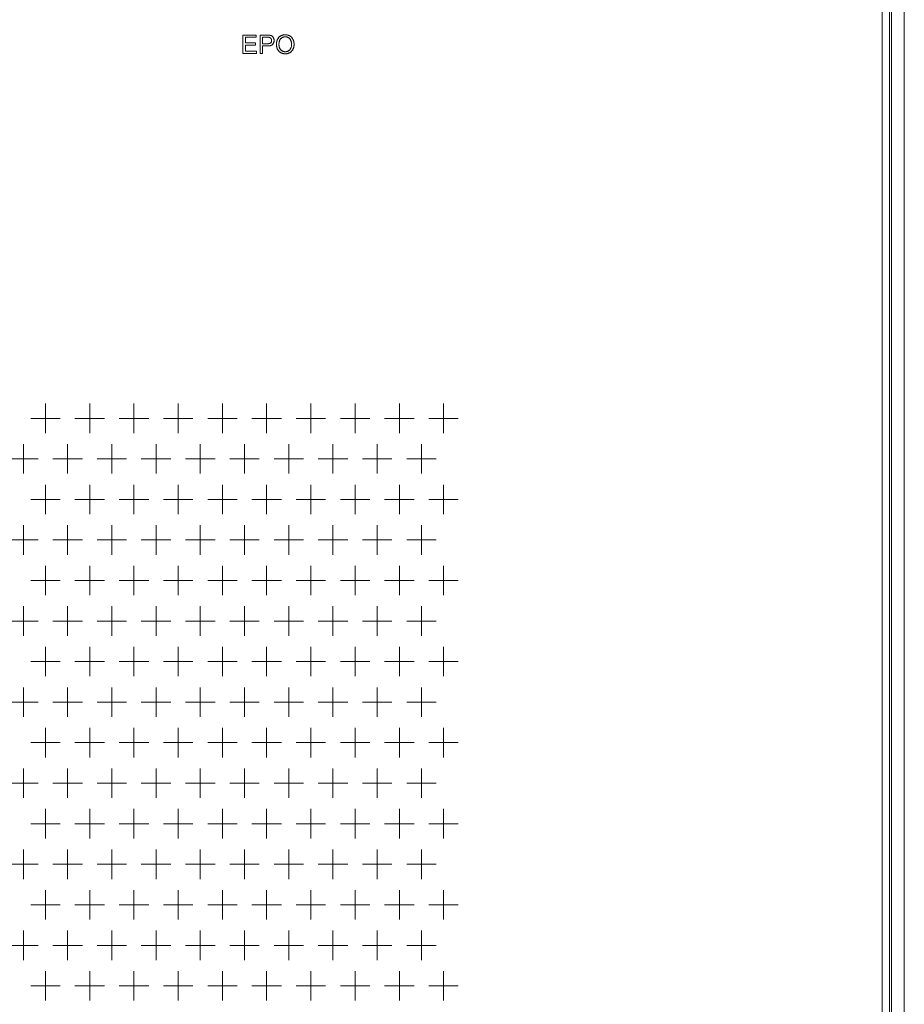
# Model space of a CAD drawing. Extents: x 4773 to 8448, y 27273 to 31291.
# Tile 42 of 99: x 5610 to 5850, y 28491 to 28758. Entities that reach past the tile are written whole.
import ezdxf

# ---------------------------------------------------------------- set-up
doc = ezdxf.new("R2010")
doc.units = 0
doc.header["$LTSCALE"] = 7.5
doc.header["$MEASUREMENT"] = 0
doc.layers.get('0').update_dxf_attribs({"linetype": 'CONTINUOUS', "lineweight": 18})

msp = doc.modelspace()

# ---------------------------------------------------------------- linework, layer by layer
at = {"linetype": 'Continuous'}
for p, q in [((5843.676, 29408.952), (5843.676, 27436.952)), ((5845.676, 29408.952), (5845.676, 27436.952)), ((5846.176, 27436.952), (5846.176, 29408.952)), ((5849.676, 27436.952), (5849.676, 29408.952)), ((5670.234, 28753.952), (5670.234, 28748.952)), ((5670.234, 28753.952), (5670.234, 28748.952)), ((5673.849, 28753.952), (5670.234, 28753.952)), ((5673.849, 28753.952), (5670.234, 28753.952)), ((5670.896, 28751.83), (5670.896, 28753.362)), ((5670.896, 28751.83), (5670.896, 28753.362)), ((5670.896, 28753.362), (5673.849, 28753.362)), ((5670.896, 28753.362), (5673.849, 28753.362)), ((5673.849, 28753.362), (5673.849, 28753.952)), ((5673.849, 28753.362), (5673.849, 28753.952)), ((5674.879, 28753.952), (5674.879, 28748.952)), ((5674.879, 28753.952), (5674.879, 28748.952)), ((5676.765, 28753.952), (5674.879, 28753.952)), ((5676.765, 28753.952), (5674.879, 28753.952)), ((5675.541, 28751.575), (5675.541, 28753.362)), ((5675.541, 28751.575), (5675.541, 28753.362)), ((5675.541, 28753.362), (5676.82, 28753.362)), ((5675.541, 28753.362), (5676.82, 28753.362)), ((5673.662, 28751.83), (5670.896, 28751.83)), ((5673.662, 28751.83), (5670.896, 28751.83)), ((5670.896, 28749.542), (5670.896, 28751.244)), ((5670.896, 28749.542), (5670.896, 28751.244)), ((5670.896, 28751.244), (5673.662, 28751.244)), ((5670.896, 28751.244), (5673.662, 28751.244)), ((5673.662, 28751.244), (5673.662, 28751.83)), ((5673.662, 28751.244), (5673.662, 28751.83)), ((5676.834, 28751.575), (5675.541, 28751.575)), ((5676.834, 28751.575), (5675.541, 28751.575)), ((5675.541, 28748.952), (5675.541, 28750.985)), ((5675.541, 28748.952), (5675.541, 28750.985)), ((5675.541, 28750.985), (5676.823, 28750.985)), ((5675.541, 28750.985), (5676.823, 28750.985)), ((5670.234, 28748.952), (5673.965, 28748.952)), ((5670.234, 28748.952), (5673.965, 28748.952)), ((5673.965, 28749.542), (5670.896, 28749.542)), ((5673.965, 28749.542), (5670.896, 28749.542)), ((5673.965, 28748.952), (5673.965, 28749.542)), ((5673.965, 28748.952), (5673.965, 28749.542)), ((5674.879, 28748.952), (5675.541, 28748.952)), ((5674.879, 28748.952), (5675.541, 28748.952)), ((5616.676, 28653.952), (5616.676, 28645.952)), ((5628.676, 28653.952), (5628.676, 28645.952)), ((5640.676, 28653.952), (5640.676, 28645.952)), ((5652.676, 28653.952), (5652.676, 28645.952)), ((5664.676, 28653.952), (5664.676, 28645.952)), ((5676.676, 28653.952), (5676.676, 28645.952)), ((5688.676, 28653.952), (5688.676, 28645.952)), ((5700.676, 28653.952), (5700.676, 28645.952)), ((5712.676, 28653.952), (5712.676, 28645.952)), ((5724.676, 28653.952), (5724.676, 28645.952)), ((5612.676, 28649.952), (5620.676, 28649.952)), ((5624.676, 28649.952), (5632.676, 28649.952)), ((5636.676, 28649.952), (5644.676, 28649.952)), ((5648.676, 28649.952), (5656.676, 28649.952)), ((5660.676, 28649.952), (5668.676, 28649.952)), ((5672.676, 28649.952), (5680.676, 28649.952)), ((5684.676, 28649.952), (5692.676, 28649.952)), ((5696.676, 28649.952), (5704.676, 28649.952)), ((5708.676, 28649.952), (5716.676, 28649.952)), ((5720.676, 28649.952), (5728.676, 28649.952)), ((5610.676, 28642.952), (5610.676, 28634.952)), ((5622.676, 28642.952), (5622.676, 28634.952)), ((5634.676, 28642.952), (5634.676, 28634.952)), ((5646.676, 28642.952), (5646.676, 28634.952)), ((5658.676, 28642.952), (5658.676, 28634.952)), ((5670.676, 28642.952), (5670.676, 28634.952)), ((5682.676, 28642.952), (5682.676, 28634.952)), ((5694.676, 28642.952), (5694.676, 28634.952)), ((5706.676, 28642.952), (5706.676, 28634.952)), ((5718.676, 28642.952), (5718.676, 28634.952)), ((5606.676, 28638.952), (5614.676, 28638.952)), ((5618.676, 28638.952), (5626.676, 28638.952)), ((5630.676, 28638.952), (5638.676, 28638.952)), ((5642.676, 28638.952), (5650.676, 28638.952)), ((5654.676, 28638.952), (5662.676, 28638.952)), ((5666.676, 28638.952), (5674.676, 28638.952)), ((5678.676, 28638.952), (5686.676, 28638.952)), ((5690.676, 28638.952), (5698.676, 28638.952)), ((5702.676, 28638.952), (5710.676, 28638.952)), ((5714.676, 28638.952), (5722.676, 28638.952)), ((5616.676, 28631.952), (5616.676, 28623.952)), ((5628.676, 28631.952), (5628.676, 28623.952)), ((5640.676, 28631.952), (5640.676, 28623.952)), ((5652.676, 28631.952), (5652.676, 28623.952)), ((5664.676, 28631.952), (5664.676, 28623.952)), ((5676.676, 28631.952), (5676.676, 28623.952)), ((5688.676, 28631.952), (5688.676, 28623.952)), ((5700.676, 28631.952), (5700.676, 28623.952)), ((5712.676, 28631.952), (5712.676, 28623.952)), ((5724.676, 28631.952), (5724.676, 28623.952)), ((5612.676, 28627.952), (5620.676, 28627.952)), ((5624.676, 28627.952), (5632.676, 28627.952)), ((5636.676, 28627.952), (5644.676, 28627.952)), ((5648.676, 28627.952), (5656.676, 28627.952)), ((5660.676, 28627.952), (5668.676, 28627.952)), ((5672.676, 28627.952), (5680.676, 28627.952)), ((5684.676, 28627.952), (5692.676, 28627.952)), ((5696.676, 28627.952), (5704.676, 28627.952)), ((5708.676, 28627.952), (5716.676, 28627.952)), ((5720.676, 28627.952), (5728.676, 28627.952)), ((5610.676, 28620.952), (5610.676, 28612.952)), ((5622.676, 28620.952), (5622.676, 28612.952)), ((5634.676, 28620.952), (5634.676, 28612.952)), ((5646.676, 28620.952), (5646.676, 28612.952)), ((5658.676, 28620.952), (5658.676, 28612.952)), ((5670.676, 28620.952), (5670.676, 28612.952)), ((5682.676, 28620.952), (5682.676, 28612.952)), ((5694.676, 28620.952), (5694.676, 28612.952)), ((5706.676, 28620.952), (5706.676, 28612.952)), ((5718.676, 28620.952), (5718.676, 28612.952)), ((5606.676, 28616.952), (5614.676, 28616.952)), ((5618.676, 28616.952), (5626.676, 28616.952)), ((5630.676, 28616.952), (5638.676, 28616.952)), ((5642.676, 28616.952), (5650.676, 28616.952)), ((5654.676, 28616.952), (5662.676, 28616.952)), ((5666.676, 28616.952), (5674.676, 28616.952)), ((5678.676, 28616.952), (5686.676, 28616.952)), ((5690.676, 28616.952), (5698.676, 28616.952)), ((5702.676, 28616.952), (5710.676, 28616.952)), ((5714.676, 28616.952), (5722.676, 28616.952)), ((5616.676, 28609.952), (5616.676, 28601.952)), ((5628.676, 28609.952), (5628.676, 28601.952)), ((5640.676, 28609.952), (5640.676, 28601.952)), ((5652.676, 28609.952), (5652.676, 28601.952)), ((5664.676, 28609.952), (5664.676, 28601.952)), ((5676.676, 28609.952), (5676.676, 28601.952)), ((5688.676, 28609.952), (5688.676, 28601.952)), ((5700.676, 28609.952), (5700.676, 28601.952)), ((5712.676, 28609.952), (5712.676, 28601.952)), ((5724.676, 28609.952), (5724.676, 28601.952)), ((5612.676, 28605.952), (5620.676, 28605.952)), ((5624.676, 28605.952), (5632.676, 28605.952)), ((5636.676, 28605.952), (5644.676, 28605.952)), ((5648.676, 28605.952), (5656.676, 28605.952)), ((5660.676, 28605.952), (5668.676, 28605.952)), ((5672.676, 28605.952), (5680.676, 28605.952)), ((5684.676, 28605.952), (5692.676, 28605.952)), ((5696.676, 28605.952), (5704.676, 28605.952)), ((5708.676, 28605.952), (5716.676, 28605.952)), ((5720.676, 28605.952), (5728.676, 28605.952)), ((5610.676, 28598.952), (5610.676, 28590.952)), ((5622.676, 28598.952), (5622.676, 28590.952)), ((5634.676, 28598.952), (5634.676, 28590.952)), ((5646.676, 28598.952), (5646.676, 28590.952)), ((5658.676, 28598.952), (5658.676, 28590.952)), ((5670.676, 28598.952), (5670.676, 28590.952)), ((5682.676, 28598.952), (5682.676, 28590.952)), ((5694.676, 28598.952), (5694.676, 28590.952)), ((5706.676, 28598.952), (5706.676, 28590.952)), ((5718.676, 28598.952), (5718.676, 28590.952)), ((5606.676, 28594.952), (5614.676, 28594.952)), ((5618.676, 28594.952), (5626.676, 28594.952)), ((5630.676, 28594.952), (5638.676, 28594.952)), ((5642.676, 28594.952), (5650.676, 28594.952)), ((5654.676, 28594.952), (5662.676, 28594.952)), ((5666.676, 28594.952), (5674.676, 28594.952)), ((5678.676, 28594.952), (5686.676, 28594.952)), ((5690.676, 28594.952), (5698.676, 28594.952)), ((5702.676, 28594.952), (5710.676, 28594.952)), ((5714.676, 28594.952), (5722.676, 28594.952)), ((5616.676, 28587.952), (5616.676, 28579.952)), ((5628.676, 28587.952), (5628.676, 28579.952)), ((5640.676, 28587.952), (5640.676, 28579.952)), ((5652.676, 28587.952), (5652.676, 28579.952)), ((5664.676, 28587.952), (5664.676, 28579.952)), ((5676.676, 28587.952), (5676.676, 28579.952)), ((5688.676, 28587.952), (5688.676, 28579.952)), ((5700.676, 28587.952), (5700.676, 28579.952)), ((5712.676, 28587.952), (5712.676, 28579.952)), ((5724.676, 28587.952), (5724.676, 28579.952)), ((5612.676, 28583.952), (5620.676, 28583.952)), ((5624.676, 28583.952), (5632.676, 28583.952)), ((5636.676, 28583.952), (5644.676, 28583.952)), ((5648.676, 28583.952), (5656.676, 28583.952)), ((5660.676, 28583.952), (5668.676, 28583.952)), ((5672.676, 28583.952), (5680.676, 28583.952)), ((5684.676, 28583.952), (5692.676, 28583.952)), ((5696.676, 28583.952), (5704.676, 28583.952)), ((5708.676, 28583.952), (5716.676, 28583.952)), ((5720.676, 28583.952), (5728.676, 28583.952)), ((5610.676, 28576.952), (5610.676, 28568.952)), ((5622.676, 28576.952), (5622.676, 28568.952)), ((5634.676, 28576.952), (5634.676, 28568.952)), ((5646.676, 28576.952), (5646.676, 28568.952)), ((5658.676, 28576.952), (5658.676, 28568.952)), ((5670.676, 28576.952), (5670.676, 28568.952)), ((5682.676, 28576.952), (5682.676, 28568.952)), ((5694.676, 28576.952), (5694.676, 28568.952)), ((5706.676, 28576.952), (5706.676, 28568.952)), ((5718.676, 28576.952), (5718.676, 28568.952)), ((5606.676, 28572.952), (5614.676, 28572.952)), ((5618.676, 28572.952), (5626.676, 28572.952)), ((5630.676, 28572.952), (5638.676, 28572.952)), ((5642.676, 28572.952), (5650.676, 28572.952)), ((5654.676, 28572.952), (5662.676, 28572.952)), ((5666.676, 28572.952), (5674.676, 28572.952)), ((5678.676, 28572.952), (5686.676, 28572.952)), ((5690.676, 28572.952), (5698.676, 28572.952)), ((5702.676, 28572.952), (5710.676, 28572.952)), ((5714.676, 28572.952), (5722.676, 28572.952)), ((5616.676, 28565.952), (5616.676, 28557.952)), ((5628.676, 28565.952), (5628.676, 28557.952)), ((5640.676, 28565.952), (5640.676, 28557.952)), ((5652.676, 28565.952), (5652.676, 28557.952)), ((5664.676, 28565.952), (5664.676, 28557.952)), ((5676.676, 28565.952), (5676.676, 28557.952)), ((5688.676, 28565.952), (5688.676, 28557.952)), ((5700.676, 28565.952), (5700.676, 28557.952)), ((5712.676, 28565.952), (5712.676, 28557.952)), ((5724.676, 28565.952), (5724.676, 28557.952)), ((5612.676, 28561.952), (5620.676, 28561.952)), ((5624.676, 28561.952), (5632.676, 28561.952)), ((5636.676, 28561.952), (5644.676, 28561.952)), ((5648.676, 28561.952), (5656.676, 28561.952)), ((5660.676, 28561.952), (5668.676, 28561.952)), ((5672.676, 28561.952), (5680.676, 28561.952)), ((5684.676, 28561.952), (5692.676, 28561.952)), ((5696.676, 28561.952), (5704.676, 28561.952)), ((5708.676, 28561.952), (5716.676, 28561.952)), ((5720.676, 28561.952), (5728.676, 28561.952)), ((5610.676, 28554.952), (5610.676, 28546.952)), ((5622.676, 28554.952), (5622.676, 28546.952)), ((5634.676, 28554.952), (5634.676, 28546.952)), ((5646.676, 28554.952), (5646.676, 28546.952)), ((5658.676, 28554.952), (5658.676, 28546.952)), ((5670.676, 28554.952), (5670.676, 28546.952)), ((5682.676, 28554.952), (5682.676, 28546.952)), ((5694.676, 28554.952), (5694.676, 28546.952)), ((5706.676, 28554.952), (5706.676, 28546.952)), ((5718.676, 28554.952), (5718.676, 28546.952)), ((5606.676, 28550.952), (5614.676, 28550.952)), ((5618.676, 28550.952), (5626.676, 28550.952)), ((5630.676, 28550.952), (5638.676, 28550.952)), ((5642.676, 28550.952), (5650.676, 28550.952)), ((5654.676, 28550.952), (5662.676, 28550.952)), ((5666.676, 28550.952), (5674.676, 28550.952)), ((5678.676, 28550.952), (5686.676, 28550.952)), ((5690.676, 28550.952), (5698.676, 28550.952)), ((5702.676, 28550.952), (5710.676, 28550.952)), ((5714.676, 28550.952), (5722.676, 28550.952)), ((5616.676, 28543.952), (5616.676, 28535.952)), ((5628.676, 28543.952), (5628.676, 28535.952)), ((5640.676, 28543.952), (5640.676, 28535.952)), ((5652.676, 28543.952), (5652.676, 28535.952)), ((5664.676, 28543.952), (5664.676, 28535.952)), ((5676.676, 28543.952), (5676.676, 28535.952)), ((5688.676, 28543.952), (5688.676, 28535.952)), ((5700.676, 28543.952), (5700.676, 28535.952)), ((5712.676, 28543.952), (5712.676, 28535.952)), ((5724.676, 28543.952), (5724.676, 28535.952)), ((5612.676, 28539.952), (5620.676, 28539.952)), ((5624.676, 28539.952), (5632.676, 28539.952)), ((5636.676, 28539.952), (5644.676, 28539.952)), ((5648.676, 28539.952), (5656.676, 28539.952)), ((5660.676, 28539.952), (5668.676, 28539.952)), ((5672.676, 28539.952), (5680.676, 28539.952)), ((5684.676, 28539.952), (5692.676, 28539.952)), ((5696.676, 28539.952), (5704.676, 28539.952)), ((5708.676, 28539.952), (5716.676, 28539.952)), ((5720.676, 28539.952), (5728.676, 28539.952)), ((5610.676, 28532.952), (5610.676, 28524.952)), ((5622.676, 28532.952), (5622.676, 28524.952)), ((5634.676, 28532.952), (5634.676, 28524.952)), ((5646.676, 28532.952), (5646.676, 28524.952)), ((5658.676, 28532.952), (5658.676, 28524.952)), ((5670.676, 28532.952), (5670.676, 28524.952)), ((5682.676, 28532.952), (5682.676, 28524.952)), ((5694.676, 28532.952), (5694.676, 28524.952)), ((5706.676, 28532.952), (5706.676, 28524.952)), ((5718.676, 28532.952), (5718.676, 28524.952)), ((5606.676, 28528.952), (5614.676, 28528.952)), ((5618.676, 28528.952), (5626.676, 28528.952)), ((5630.676, 28528.952), (5638.676, 28528.952)), ((5642.676, 28528.952), (5650.676, 28528.952)), ((5654.676, 28528.952), (5662.676, 28528.952)), ((5666.676, 28528.952), (5674.676, 28528.952)), ((5678.676, 28528.952), (5686.676, 28528.952)), ((5690.676, 28528.952), (5698.676, 28528.952)), ((5702.676, 28528.952), (5710.676, 28528.952)), ((5714.676, 28528.952), (5722.676, 28528.952)), ((5616.676, 28521.952), (5616.676, 28513.952)), ((5628.676, 28521.952), (5628.676, 28513.952)), ((5640.676, 28521.952), (5640.676, 28513.952)), ((5652.676, 28521.952), (5652.676, 28513.952)), ((5664.676, 28521.952), (5664.676, 28513.952)), ((5676.676, 28521.952), (5676.676, 28513.952)), ((5688.676, 28521.952), (5688.676, 28513.952)), ((5700.676, 28521.952), (5700.676, 28513.952)), ((5712.676, 28521.952), (5712.676, 28513.952)), ((5724.676, 28521.952), (5724.676, 28513.952)), ((5612.676, 28517.952), (5620.676, 28517.952)), ((5624.676, 28517.952), (5632.676, 28517.952)), ((5636.676, 28517.952), (5644.676, 28517.952)), ((5648.676, 28517.952), (5656.676, 28517.952)), ((5660.676, 28517.952), (5668.676, 28517.952)), ((5672.676, 28517.952), (5680.676, 28517.952)), ((5684.676, 28517.952), (5692.676, 28517.952)), ((5696.676, 28517.952), (5704.676, 28517.952)), ((5708.676, 28517.952), (5716.676, 28517.952)), ((5720.676, 28517.952), (5728.676, 28517.952)), ((5610.676, 28510.952), (5610.676, 28502.952)), ((5622.676, 28510.952), (5622.676, 28502.952)), ((5634.676, 28510.952), (5634.676, 28502.952)), ((5646.676, 28510.952), (5646.676, 28502.952)), ((5658.676, 28510.952), (5658.676, 28502.952)), ((5670.676, 28510.952), (5670.676, 28502.952)), ((5682.676, 28510.952), (5682.676, 28502.952)), ((5694.676, 28510.952), (5694.676, 28502.952)), ((5706.676, 28510.952), (5706.676, 28502.952)), ((5718.676, 28510.952), (5718.676, 28502.952)), ((5606.676, 28506.952), (5614.676, 28506.952)), ((5618.676, 28506.952), (5626.676, 28506.952)), ((5630.676, 28506.952), (5638.676, 28506.952)), ((5642.676, 28506.952), (5650.676, 28506.952)), ((5654.676, 28506.952), (5662.676, 28506.952)), ((5666.676, 28506.952), (5674.676, 28506.952)), ((5678.676, 28506.952), (5686.676, 28506.952)), ((5690.676, 28506.952), (5698.676, 28506.952)), ((5702.676, 28506.952), (5710.676, 28506.952)), ((5714.676, 28506.952), (5722.676, 28506.952)), ((5616.676, 28499.952), (5616.676, 28491.952)), ((5628.676, 28499.952), (5628.676, 28491.952)), ((5640.676, 28499.952), (5640.676, 28491.952)), ((5652.676, 28499.952), (5652.676, 28491.952)), ((5664.676, 28499.952), (5664.676, 28491.952)), ((5676.676, 28499.952), (5676.676, 28491.952)), ((5688.676, 28499.952), (5688.676, 28491.952)), ((5700.676, 28499.952), (5700.676, 28491.952)), ((5712.676, 28499.952), (5712.676, 28491.952)), ((5724.676, 28499.952), (5724.676, 28491.952)), ((5612.676, 28495.952), (5620.676, 28495.952)), ((5624.676, 28495.952), (5632.676, 28495.952)), ((5636.676, 28495.952), (5644.676, 28495.952)), ((5648.676, 28495.952), (5656.676, 28495.952)), ((5660.676, 28495.952), (5668.676, 28495.952)), ((5672.676, 28495.952), (5680.676, 28495.952)), ((5684.676, 28495.952), (5692.676, 28495.952)), ((5696.676, 28495.952), (5704.676, 28495.952)), ((5708.676, 28495.952), (5716.676, 28495.952)), ((5720.676, 28495.952), (5728.676, 28495.952))]:
    msp.add_line(p, q, dxfattribs=at)
for centre, radius, start, end in [((5676.771, 28745.71), 8.242, 88.40225, 90.04205), ((5676.825, 28746.689), 6.673, 88.5935, 90.04095), ((5676.878, 28748.813), 4.548, 86.78163, 88.60837), ((5676.84, 28748.106), 5.845, 86.3966, 88.41586), ((5677.245, 28752.589), 0.751, 67.2422, 75.21352), ((5677.197, 28751.951), 1.981, 76.22561, 80.44521), ((5677.261, 28752.628), 0.709, 58.93118, 67.21648), ((5677.262, 28752.629), 0.707, 50.61609, 58.90197), ((5677.266, 28752.231), 1.693, 71.5157, 76.22666), ((5677.237, 28752.6), 0.745, 42.58816, 50.58988), ((5677.178, 28752.546), 0.825, 35.08725, 42.56973), ((5677.336, 28752.44), 1.472, 66.38584, 71.51242), ((5677.153, 28752.526), 0.857, 27.92833, 35.19319), ((5677.162, 28752.532), 0.847, 20.46234, 27.90447), ((5677.4, 28752.587), 1.312, 60.85904, 66.37976), ((5677.129, 28752.52), 0.882, 13.17104, 20.43885), ((5677.453, 28752.682), 1.203, 55.00054, 60.84952), ((5677.507, 28752.762), 1.107, 48.68343, 54.95973), ((5677.479, 28752.73), 1.15, 42.56827, 48.67072), ((5677.417, 28752.673), 1.233, 36.74605, 42.55833), ((5677.315, 28752.597), 1.36, 31.30317, 36.73957), ((5677.168, 28752.508), 1.533, 26.32184, 31.30077), ((5677.249, 28752.547), 1.443, 19.46936, 26.37796), ((5677.224, 28752.538), 1.469, 12.65747, 19.45409), ((5677.147, 28752.521), 1.548, 6.10576, 12.64473), ((5681.701, 28751.764), 2.315, 149.2054, 155.31302), ((5681.616, 28751.814), 2.217, 142.91261, 149.19208), ((5681.604, 28751.822), 2.201, 136.5914, 142.89795), ((5681.696, 28751.739), 2.326, 129.86399, 136.65168), ((5681.6, 28751.853), 2.176, 122.81871, 129.84655), ((5681.448, 28752.036), 1.327, 141.01612, 148.0306), ((5681.36, 28752.107), 1.213, 133.55356, 140.99815), ((5681.573, 28751.894), 2.128, 115.7388, 122.79889), ((5681.862, 28751.579), 1.942, 127.81149, 133.56779), ((5681.593, 28751.85), 2.176, 108.63879, 115.71855), ((5681.758, 28751.713), 1.773, 121.68522, 127.80244), ((5681.704, 28751.8), 1.671, 115.18357, 121.67333), ((5681.64, 28751.708), 2.325, 101.88652, 108.6225), ((5681.689, 28751.833), 1.634, 108.69715, 115.16761), ((5681.692, 28751.46), 2.579, 95.65127, 101.87664), ((5681.697, 28751.806), 1.662, 102.14877, 108.68101), ((5681.716, 28751.714), 1.756, 95.93898, 102.13604), ((5681.728, 28751.094), 2.947, 89.93004, 95.64552), ((5681.733, 28751.551), 1.919, 89.94596, 95.92684), ((5681.733, 28751.353), 2.687, 84.2391, 90.04715), ((5681.736, 28751.673), 1.798, 83.94579, 90.04679), ((5681.749, 28751.799), 1.671, 77.44077, 83.93512), ((5681.754, 28751.562), 2.478, 78.11127, 84.23007), ((5681.762, 28751.859), 1.61, 70.87379, 77.42524), ((5681.779, 28751.681), 2.356, 71.81263, 78.09907), ((5681.761, 28751.859), 1.611, 64.28853, 70.85805), ((5681.734, 28751.802), 1.674, 57.82988, 64.27352), ((5681.79, 28751.718), 2.317, 65.48083, 71.79912), ((5681.796, 28751.898), 1.559, 51.08698, 57.89396), ((5681.773, 28751.682), 2.357, 59.25007, 65.46772), ((5681.824, 28751.933), 1.514, 44.01472, 51.06877), ((5681.807, 28751.917), 1.538, 37.12773, 43.99575), ((5681.83, 28751.773), 2.25, 53.8144, 59.29881), ((5681.733, 28751.862), 1.63, 30.40748, 37.11028), ((5681.89, 28751.856), 2.147, 48.2753, 53.80468), ((5681.917, 28751.887), 2.107, 42.5283, 48.26572), ((5681.901, 28751.873), 2.128, 36.9146, 42.51815), ((5681.834, 28751.823), 2.211, 31.36216, 36.90478), ((5681.708, 28751.746), 2.358, 26.1344, 31.35572), ((5681.393, 28751.591), 2.71, 20.52589, 26.1614), ((5676.827, 28755.589), 4.604, 269.95374, 272.71686), ((5676.837, 28754.629), 3.054, 269.92985, 273.24607), ((5676.869, 28754.715), 3.729, 272.70764, 275.96483), ((5676.946, 28753.983), 2.993, 275.95529, 279.77106), ((5677.242, 28752.381), 0.758, 311.48823, 320.41724), ((5677.252, 28752.372), 0.745, 320.45489, 329.42416), ((5677.219, 28752.391), 0.782, 329.45909, 338.15801), ((5677.049, 28752.501), 0.964, 6.3045, 13.1533), ((5677.578, 28752.084), 0.969, 309.1606, 317.19159), ((5677.138, 28752.491), 1.568, 317.19928, 324.3392), ((5677.209, 28752.439), 1.481, 324.35853, 331.78136), ((5677.223, 28752.431), 1.465, 331.80379, 339.29955), ((5677.17, 28752.451), 1.521, 339.32116, 346.65649), ((5677.044, 28752.48), 1.651, 346.6733, 353.62961), ((5676.834, 28752.503), 1.862, 353.63983, 0.07404), ((5677.014, 28752.507), 1.682, 359.94998, 6.0972), ((5683.614, 28751.391), 4.277, 175.93627, 180.05601), ((5682.292, 28751.386), 2.955, 179.97691, 185.01952), ((5682.988, 28751.436), 3.649, 171.43151, 175.93632), ((5682.174, 28751.376), 2.837, 185.02668, 190.20742), ((5682.501, 28751.509), 3.157, 166.50776, 171.43052), ((5682.128, 28751.368), 2.79, 190.21546, 195.47656), ((5682.133, 28751.597), 2.779, 161.14378, 166.50493), ((5682.152, 28751.375), 2.815, 195.4849, 200.73177), ((5681.87, 28751.687), 2.501, 155.32348, 161.13842), ((5682.242, 28751.409), 2.911, 200.73958, 205.88723), ((5681.775, 28751.18), 2.391, 205.83258, 210.96217), ((5684.622, 28751.38), 4.603, 177.10029, 180.04523), ((5683.125, 28751.373), 3.106, 179.92842, 184.6155), ((5683.818, 28751.422), 3.798, 173.6692, 177.10859), ((5682.621, 28751.332), 2.6, 184.61476, 189.83708), ((5683.137, 28751.498), 3.113, 169.67147, 173.67797), ((5682.244, 28751.267), 2.218, 189.8397, 195.59678), ((5682.591, 28751.597), 2.558, 165.26544, 169.6725), ((5681.976, 28751.192), 1.939, 195.60136, 201.99325), ((5681.837, 28751.828), 1.769, 154.45501, 160.1237), ((5681.803, 28751.123), 1.753, 202.00738, 208.76309), ((5681.604, 28751.939), 1.51, 148.04036, 154.45481), ((5681.714, 28751.075), 1.652, 208.78056, 215.9015), ((5681.696, 28751.062), 1.63, 215.92288, 222.97475), ((5681.795, 28751.018), 1.571, 317.49211, 325.00182), ((5681.724, 28751.067), 1.657, 325.02103, 332.16651), ((5681.589, 28751.778), 1.797, 24.14013, 30.39615), ((5681.577, 28751.145), 1.823, 332.18175, 338.94739), ((5681.275, 28751.636), 2.141, 18.81379, 24.17195), ((5681.34, 28751.236), 2.077, 338.95336, 345.08891), ((5681.111, 28751.58), 2.315, 13.63667, 18.8076), ((5681, 28751.326), 2.429, 345.09386, 350.73845), ((5680.881, 28751.524), 2.552, 8.7187, 13.63244), ((5680.543, 28751.401), 2.892, 350.73477, 355.71832), ((5680.582, 28751.479), 2.854, 4.22131, 8.71879), ((5679.965, 28751.444), 3.471, 355.71178, 0.06595), ((5680.206, 28751.451), 3.23, 359.95391, 4.21909), ((5681.464, 28751.283), 2.637, 332.95716, 338.81148), ((5681.376, 28751.316), 2.731, 338.8221, 344.53793), ((5681.31, 28751.56), 2.799, 14.99387, 20.51666), ((5681.202, 28751.364), 2.912, 344.54648, 350.01921), ((5681.147, 28751.517), 2.967, 9.66842, 14.98624), ((5680.934, 28751.411), 3.184, 350.0252, 355.1845), ((5680.899, 28751.475), 3.218, 4.63152, 9.6631), ((5680.561, 28751.442), 3.558, 355.18915, 0.04933), ((5680.561, 28751.448), 3.557, 359.95761, 4.629), ((5681.646, 28751.103), 2.241, 210.96847, 216.46249), ((5681.58, 28751.055), 2.159, 216.47292, 221.97805), ((5681.567, 28751.044), 2.143, 221.98843, 227.64959), ((5681.6, 28751.08), 2.191, 227.65939, 233.11678), ((5681.669, 28751.173), 2.307, 233.12673, 238.52675), ((5681.631, 28751.109), 2.232, 238.48787, 243.96092), ((5681.795, 28751.152), 1.763, 222.90007, 229.45236), ((5681.691, 28751.03), 1.603, 229.46812, 236.37407), ((5681.63, 28751.106), 2.229, 243.96978, 249.55174), ((5681.647, 28750.965), 1.524, 236.39411, 243.46546), ((5681.648, 28751.157), 2.283, 249.55988, 254.96295), ((5681.644, 28750.961), 1.52, 243.48722, 250.67356), ((5681.677, 28751.266), 2.396, 254.97039, 260.23598), ((5681.667, 28751.028), 1.591, 250.69373, 257.6386), ((5681.707, 28751.437), 2.57, 260.24178, 265.2899), ((5681.698, 28751.173), 1.739, 257.65193, 264.09588), ((5681.726, 28751.675), 2.808, 265.29331, 270.03872), ((5681.722, 28751.404), 1.971, 264.10525, 270.07103), ((5681.727, 28751.418), 1.985, 269.92716, 275.97343), ((5681.729, 28751.524), 2.658, 269.96962, 275.47785), ((5681.752, 28751.181), 1.747, 275.9816, 282.57242), ((5681.742, 28751.392), 2.525, 275.48591, 281.22487), ((5681.784, 28751.032), 1.594, 282.58795, 289.52639), ((5681.753, 28751.332), 2.464, 281.23484, 287.0755), ((5681.809, 28750.961), 1.519, 289.5458, 296.71642), ((5681.75, 28751.341), 2.474, 287.08597, 292.91657), ((5681.809, 28750.959), 1.518, 296.73829, 303.99231), ((5681.768, 28751.019), 1.59, 304.01219, 311.01189), ((5681.718, 28751.416), 2.554, 292.9263, 298.63373), ((5681.67, 28751.132), 1.74, 311.02522, 317.53751), ((5681.943, 28751.007), 2.088, 298.58567, 304.32853), ((5681.981, 28750.951), 2.02, 304.33918, 310.29871), ((5681.983, 28750.948), 2.017, 310.31091, 316.27117), ((5681.937, 28750.991), 2.08, 316.28217, 322.0622), ((5681.833, 28751.072), 2.211, 322.07246, 327.70593), ((5681.66, 28751.181), 2.415, 327.7122, 332.99422)]:
    msp.add_arc(centre, radius, start, end, dxfattribs=at)
for points, knots in [([(5677.526, 28753.905), (5677.401, 28753.926), (5677.147, 28753.947), (5676.893, 28753.952), (5676.765, 28753.952)], [0, 0, 0, 0, 0.4999102, 1, 1, 1, 1]), ([(5676.82, 28753.362), (5676.923, 28753.362), (5677.078, 28753.359), (5677.284, 28753.343), (5677.387, 28753.328), (5677.437, 28753.315)], [0, 0, 0, 0, 0.5000511, 0.7500852, 1, 1, 1, 1]), ([(5677.437, 28753.315), (5677.52, 28753.293), (5677.681, 28753.219), (5677.804, 28753.091), (5677.853, 28753.021)], [0, 0, 0, 0, 0.4998557, 1, 1, 1, 1]), ([(5678.143, 28753.668), (5678.097, 28753.7), (5677.907, 28753.814), (5677.69, 28753.877), (5677.526, 28753.905)], [0, 0, 0, 0, 0.2506217, 1, 1, 1, 1]), ([(5677.853, 28753.021), (5677.908, 28752.944), (5677.991, 28752.77), (5678.014, 28752.58), (5678.014, 28752.485)], [0, 0, 0, 0, 0.4997033, 1, 1, 1, 1]), ([(5678.542, 28753.187), (5678.495, 28753.281), (5678.383, 28753.461), (5678.229, 28753.608), (5678.143, 28753.668)], [0, 0, 0, 0, 0.5002448, 1, 1, 1, 1]), ([(5678.696, 28752.506), (5678.696, 28752.623), (5678.672, 28752.858), (5678.594, 28753.082), (5678.542, 28753.187)], [0, 0, 0, 0, 0.5000957, 1, 1, 1, 1]), ([(5680.005, 28753.335), (5679.884, 28753.208), (5679.673, 28752.922), (5679.465, 28752.433), (5679.357, 28751.915), (5679.337, 28751.563), (5679.337, 28751.387)], [0, 0, 0, 0, 0.2498283, 0.4997521, 0.7498224, 1, 1, 1, 1]), ([(5681.731, 28754.04), (5681.571, 28754.04), (5681.251, 28754.016), (5680.785, 28753.889), (5680.358, 28753.663), (5680.114, 28753.451), (5680.005, 28753.335)], [0, 0, 0, 0, 0.2501071, 0.5000977, 0.7500233, 1, 1, 1, 1]), ([(5680.019, 28751.377), (5680.019, 28751.521), (5680.031, 28751.81), (5680.102, 28752.238), (5680.248, 28752.649), (5680.42, 28752.888), (5680.524, 28752.987)], [0, 0, 0, 0, 0.2503463, 0.5005878, 0.7505606, 1, 1, 1, 1]), ([(5680.524, 28752.987), (5680.685, 28753.139), (5681.063, 28753.394), (5681.513, 28753.471), (5681.735, 28753.471)], [0, 0, 0, 0, 0.5000169, 1, 1, 1, 1]), ([(5682.978, 28753.708), (5682.792, 28753.819), (5682.385, 28753.99), (5681.948, 28754.04), (5681.731, 28754.04)], [0, 0, 0, 0, 0.4998829, 1, 1, 1, 1]), ([(5681.735, 28753.471), (5681.89, 28753.471), (5682.204, 28753.431), (5682.493, 28753.301), (5682.625, 28753.218)], [0, 0, 0, 0, 0.5000706, 1, 1, 1, 1]), ([(5682.625, 28753.218), (5682.757, 28753.135), (5682.999, 28752.927), (5683.164, 28752.655), (5683.229, 28752.512)], [0, 0, 0, 0, 0.4998482, 1, 1, 1, 1]), ([(5683.825, 28752.785), (5683.732, 28752.975), (5683.495, 28753.332), (5683.16, 28753.6), (5682.978, 28753.708)], [0, 0, 0, 0, 0.500048, 1, 1, 1, 1]), ([(5684.119, 28751.445), (5684.119, 28751.675), (5684.076, 28752.137), (5683.927, 28752.579), (5683.825, 28752.785)], [0, 0, 0, 0, 0.5001716, 1, 1, 1, 1]), ([(5676.823, 28750.985), (5676.954, 28750.985), (5677.216, 28750.994), (5677.606, 28751.053), (5677.981, 28751.176), (5678.201, 28751.33), (5678.289, 28751.425)], [0, 0, 0, 0, 0.2504052, 0.5007144, 0.7507336, 1, 1, 1, 1]), ([(5677.744, 28751.813), (5677.626, 28751.708), (5677.31, 28751.593), (5676.993, 28751.575), (5676.834, 28751.575)], [0, 0, 0, 0, 0.4977725, 1, 1, 1, 1]), ([(5678.014, 28752.485), (5678.014, 28752.361), (5677.988, 28752.172), (5677.874, 28751.949), (5677.791, 28751.854), (5677.744, 28751.813)], [0, 0, 0, 0, 0.4992063, 0.7496142, 1, 1, 1, 1]), ([(5678.289, 28751.425), (5678.356, 28751.498), (5678.477, 28751.655), (5678.65, 28752.01), (5678.696, 28752.31), (5678.696, 28752.506)], [0, 0, 0, 0, 0.2504835, 0.5009278, 1, 1, 1, 1]), ([(5679.337, 28751.387), (5679.337, 28751.172), (5679.383, 28750.741), (5679.529, 28750.332), (5679.623, 28750.138)], [0, 0, 0, 0, 0.5000093, 1, 1, 1, 1]), ([(5679.623, 28750.138), (5679.715, 28749.948), (5679.951, 28749.589), (5680.284, 28749.316), (5680.465, 28749.206)], [0, 0, 0, 0, 0.5000342, 1, 1, 1, 1]), ([(5680.503, 28749.951), (5680.416, 28750.045), (5680.263, 28750.255), (5680.112, 28750.612), (5680.034, 28750.991), (5680.019, 28751.248), (5680.019, 28751.377)], [0, 0, 0, 0, 0.2498462, 0.499775, 0.7498368, 1, 1, 1, 1]), ([(5683.437, 28751.448), (5683.437, 28751.315), (5683.423, 28751.047), (5683.346, 28750.652), (5683.198, 28750.277), (5683.043, 28750.055), (5682.953, 28749.957)], [0, 0, 0, 0, 0.2501827, 0.5002718, 0.7502131, 1, 1, 1, 1]), ([(5683.229, 28752.512), (5683.303, 28752.347), (5683.408, 28751.995), (5683.437, 28751.63), (5683.437, 28751.448)], [0, 0, 0, 0, 0.4997796, 1, 1, 1, 1]), ([(5683.812, 28750.084), (5683.919, 28750.292), (5684.075, 28750.74), (5684.119, 28751.211), (5684.119, 28751.445)], [0, 0, 0, 0, 0.499798, 1, 1, 1, 1]), ([(5680.465, 28749.206), (5680.652, 28749.091), (5681.065, 28748.916), (5681.508, 28748.867), (5681.728, 28748.867)], [0, 0, 0, 0, 0.4997905, 1, 1, 1, 1]), ([(5681.724, 28749.433), (5681.611, 28749.433), (5681.382, 28749.451), (5681.052, 28749.547), (5680.752, 28749.715), (5680.581, 28749.868), (5680.503, 28749.951)], [0, 0, 0, 0, 0.2500806, 0.5000455, 0.7499789, 1, 1, 1, 1]), ([(5682.953, 28749.957), (5682.876, 28749.873), (5682.704, 28749.718), (5682.402, 28749.548), (5682.069, 28749.451), (5681.839, 28749.433), (5681.724, 28749.433)], [0, 0, 0, 0, 0.2500132, 0.4999432, 0.7499122, 1, 1, 1, 1]), ([(5681.728, 28748.867), (5681.938, 28748.867), (5682.361, 28748.916), (5682.757, 28749.073), (5682.942, 28749.173)], [0, 0, 0, 0, 0.5000296, 1, 1, 1, 1]), ([(5682.942, 28749.173), (5683.128, 28749.275), (5683.473, 28749.538), (5683.716, 28749.895), (5683.812, 28750.084)], [0, 0, 0, 0, 0.4998394, 1, 1, 1, 1])]:
    msp.add_open_spline(points, degree=3, knots=knots, dxfattribs=at)
for points in [[(5677.133, 28753.354), (5677.178, 28753.351), (5677.218, 28753.348), (5677.255, 28753.344)], [(5677.381, 28753.925), (5677.328, 28753.93), (5677.27, 28753.935), (5677.207, 28753.939)], [(5677.255, 28753.344), (5677.294, 28753.341), (5677.328, 28753.336), (5677.358, 28753.331)], [(5677.358, 28753.331), (5677.388, 28753.326), (5677.414, 28753.321), (5677.437, 28753.315)], [(5677.526, 28753.905), (5677.482, 28753.912), (5677.434, 28753.919), (5677.381, 28753.925)], [(5677.169, 28751.594), (5677.119, 28751.587), (5677.066, 28751.583), (5677.01, 28751.579)], [(5677.314, 28751.618), (5677.268, 28751.608), (5677.22, 28751.6), (5677.169, 28751.594)], [(5677.445, 28751.652), (5677.404, 28751.639), (5677.36, 28751.628), (5677.314, 28751.618)], [(5677.56, 28751.696), (5677.525, 28751.68), (5677.486, 28751.665), (5677.445, 28751.652)], [(5677.454, 28751.033), (5677.516, 28751.044), (5677.576, 28751.056), (5677.633, 28751.071)], [(5677.66, 28751.75), (5677.629, 28751.731), (5677.596, 28751.713), (5677.56, 28751.696)], [(5677.633, 28751.071), (5677.69, 28751.085), (5677.744, 28751.102), (5677.796, 28751.12)], [(5677.744, 28751.813), (5677.719, 28751.791), (5677.691, 28751.769), (5677.66, 28751.75)], [(5677.796, 28751.12), (5677.847, 28751.138), (5677.896, 28751.158), (5677.943, 28751.179)], [(5677.943, 28751.179), (5677.989, 28751.201), (5678.033, 28751.225), (5678.075, 28751.25)], [(5677.983, 28752.218), (5677.973, 28752.177), (5677.961, 28752.137), (5677.946, 28752.1)], [(5678.006, 28752.347), (5678.001, 28752.302), (5677.994, 28752.259), (5677.983, 28752.218)], [(5678.014, 28752.485), (5678.014, 28752.437), (5678.011, 28752.391), (5678.006, 28752.347)], [(5678.007, 28752.607), (5678.011, 28752.568), (5678.014, 28752.527), (5678.014, 28752.485)], [(5678.075, 28751.25), (5678.116, 28751.276), (5678.154, 28751.303), (5678.19, 28751.332)], [(5680.118, 28752.248), (5680.134, 28752.311), (5680.153, 28752.371), (5680.174, 28752.429)]]:
    msp.add_open_spline(points, degree=3, dxfattribs=at)

doc.saveas('drawing.dxf')
